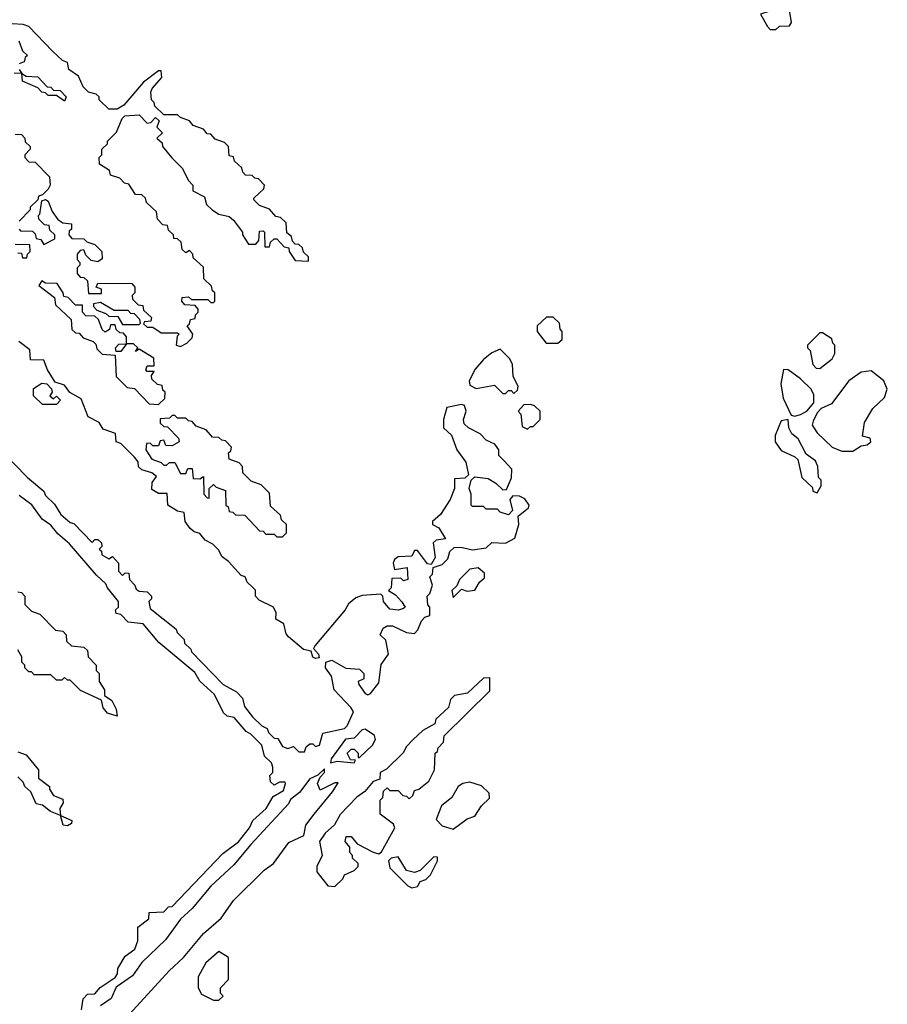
# Model space of a CAD drawing. Extents: x 2737310 to 2869991, y 870230 to 1012730.
# Tile 248 of 256: x 2799012 to 2802160, y 929025 to 932595. Entities that reach past the tile are written whole.
import ezdxf

# ---------------------------------------------------------------- set-up
doc = ezdxf.new("R2010")
doc.units = 0

msp = doc.modelspace()

# ---------------------------------------------------------------- linework, layer by layer
at = {"layer": '0CON02XD'}
for points in [[(2801755, 932560), (2801768.3, 932571.7), (2801805, 932572.5), (2801812.5, 932585), (2801801.7, 932651.7), (2801791.7, 932661.7), (2801761.7, 932658.3), (2801730, 932625), (2801700, 932615), (2801725, 932570), (2801735, 932560), (2801755, 932560)], [(2799595, 931410), (2799618.3, 931421.7), (2799638.3, 931441.7), (2799640, 931455), (2799620, 931485), (2799628.3, 931491.7), (2799631.7, 931508.3), (2799648.3, 931511.7), (2799650, 931525), (2799660, 931535), (2799660, 931545), (2799648.3, 931558.3), (2799611.7, 931561.7), (2799600, 931575), (2799601.7, 931588.3), (2799625, 931590), (2799635, 931580), (2799695, 931580), (2799705, 931570), (2799715, 931570), (2799720, 931575), (2799720, 931605), (2799711.7, 931611.7), (2799708.3, 931628.3), (2799680, 931655), (2799678.3, 931698.3), (2799641.7, 931731.7), (2799640, 931745), (2799628.3, 931758.3), (2799615, 931750), (2799601.7, 931761.7), (2799598.3, 931788.3), (2799585, 931800), (2799571.7, 931801.7), (2799570, 931815), (2799551.7, 931831.7), (2799548.3, 931848.3), (2799531.7, 931851.7), (2799511.7, 931871.7), (2799508.3, 931898.3), (2799471.7, 931931.7), (2799468.3, 931948.3), (2799455, 931960), (2799431.7, 931961.7), (2799408.3, 931998.3), (2799391.7, 932001.7), (2799375, 932020), (2799341.7, 932031.7), (2799338.3, 932048.3), (2799301.7, 932071.7), (2799300, 932095), (2799310, 932105), (2799310, 932125), (2799330, 932145), (2799330, 932155), (2799363, 932187), (2799383.3, 932236.7), (2799393.3, 932246.7), (2799445, 932250), (2799475, 932220), (2799488.3, 932221.7), (2799505, 932240), (2799518.3, 932228.3), (2799510, 932205), (2799530, 932185), (2799510, 932165), (2799528.3, 932148.3), (2799530, 932135), (2799563.6, 932093.6), (2799602.5, 932055), (2799623, 932013), (2799640, 931995), (2799640, 931975), (2799683, 931953), (2799690, 931925), (2799710, 931905), (2799735, 931890), (2799771.7, 931881.7), (2799788.3, 931868.3), (2799820, 931825), (2799820, 931815), (2799841.7, 931781.7), (2799868.3, 931781.7), (2799880, 931795), (2799881.7, 931828.3), (2799895, 931830), (2799900, 931825), (2799901.7, 931771.7), (2799918.3, 931771.7), (2799921.7, 931788.3), (2799935, 931800), (2799945, 931800), (2799971.7, 931771.7), (2799988.3, 931768.3), (2799990, 931755), (2800011.7, 931721.7), (2800060, 931720), (2800060, 931735), (2800041.7, 931751.7), (2800038.3, 931768.3), (2800025, 931780), (2800011.7, 931781.7), (2800001.7, 931791.7), (2799998.3, 931808.3), (2799981.7, 931821.7), (2799978.3, 931858.3), (2799958.3, 931878.3), (2799941.7, 931881.7), (2799918.3, 931908.3), (2799881.7, 931921.7), (2799861.7, 931941.7), (2799861.7, 931948.3), (2799898.3, 931981.7), (2799900, 931995), (2799878.3, 932018.3), (2799865, 932020), (2799855, 932030), (2799831.7, 932031.7), (2799821.7, 932041.7), (2799818.3, 932058.3), (2799791.7, 932081.7), (2799788.3, 932098.3), (2799771.7, 932101.7), (2799770, 932135), (2799755, 932150), (2799721.7, 932161.7), (2799705, 932180), (2799691.7, 932181.7), (2799678.3, 932198.3), (2799641.7, 932211.7), (2799628.3, 932228.3), (2799595, 932240), (2799585, 932250), (2799535, 932250), (2799501.7, 932281.7), (2799500, 932295), (2799490, 932305), (2799488.3, 932331.7), (2799492.5, 932345), (2799527.5, 932385), (2799525, 932410), (2799515, 932410), (2799461.7, 932368.3), (2799390, 932285), (2799365, 932270), (2799335, 932270), (2799300, 932305), (2799300, 932315), (2799290, 932325), (2799261.7, 932331.7), (2799241.7, 932351.7), (2799225, 932390), (2799190, 932415), (2799185, 932440), (2799167.5, 932447.5), (2799130.7, 932480.7), (2799045, 932570), (2799025, 932577.5), (2798985, 932580)], [(2799008.3, 932518.3), (2799021.7, 932481.7), (2799040, 932465), (2799031.7, 932458.3), (2799028.3, 932441.7), (2799010, 932435)], [(2799010, 932415), (2799020, 932400), (2799035, 932390), (2799078.3, 932388.3), (2799111.7, 932351.7), (2799125, 932350), (2799135, 932340), (2799158.3, 932338.3), (2799180, 932315), (2799175, 932300), (2799145, 932320), (2799115, 932320), (2799105, 932330), (2799091.7, 932331.7), (2799078.3, 932348.3), (2799021.7, 932371.7), (2799020, 932400), (2798991.7, 932401.7)], [(2798995, 932180), (2799018.3, 932178.3), (2799030, 932165), (2799031.7, 932151.7), (2799050, 932135), (2799050, 932125), (2799030, 932105), (2799030, 932095), (2799045, 932080), (2799068.3, 932078.3), (2799120, 932025), (2799122.5, 931995), (2799115, 931980), (2799095, 931960), (2799080, 931955), (2799078.3, 931941.7), (2799050, 931915), (2799050, 931905), (2799010, 931865)], [(2799010, 931835), (2799015, 931830), (2799058.3, 931828.3), (2799068.3, 931818.3), (2799071.7, 931801.7), (2799088.3, 931798.3), (2799100, 931780), (2799140, 931800), (2799140, 931815), (2799121.7, 931831.7), (2799118.3, 931848.3), (2799101.7, 931851.7), (2799081.7, 931871.7), (2799080, 931885), (2799085, 931890), (2799091.7, 931938.3), (2799105, 931942.5), (2799115, 931937.5), (2799129.3, 931899.3), (2799150.7, 931870.7), (2799168.3, 931858.3), (2799200, 931855), (2799200, 931835), (2799191.7, 931828.3), (2799190, 931815), (2799201.7, 931801.7), (2799245, 931800), (2799255, 931790), (2799285, 931780), (2799310, 931755), (2799311.7, 931728.3), (2799295, 931717.5), (2799271.7, 931721.7), (2799251.7, 931741.7), (2799245, 931760), (2799231.7, 931758.3), (2799220, 931745), (2799220, 931725), (2799230, 931715), (2799230, 931705), (2799220, 931695), (2799220, 931675), (2799231.7, 931661.7), (2799245, 931660), (2799258.3, 931648.3), (2799261.7, 931601.7), (2799308.3, 931601.7), (2799308.3, 931618.3), (2799290, 931625), (2799295, 931640), (2799418.3, 931638.3), (2799430, 931625), (2799430, 931605), (2799420, 931595), (2799421.7, 931581.7), (2799441.7, 931561.7), (2799458.3, 931558.3), (2799461.7, 931541.7), (2799490, 931515), (2799488.3, 931501.7), (2799465, 931500), (2799461.7, 931491.7), (2799475, 931480), (2799495, 931480), (2799525, 931460), (2799585, 931460), (2799590, 931455), (2799583, 931447), (2799580, 931415), (2799595, 931410)], [(2799005, 931750), (2799018.3, 931748.3), (2799021.7, 931731.7), (2799038.3, 931731.7), (2799040, 931745), (2799050, 931755), (2799048.3, 931778.3), (2798995, 931780)], [(2799515, 931200), (2799538.3, 931221.7), (2799540, 931245), (2799531.7, 931251.7), (2799528.3, 931268.3), (2799511.7, 931271.7), (2799491.7, 931291.7), (2799490, 931305), (2799500, 931320), (2799475, 931320), (2799470, 931325), (2799475, 931340), (2799500, 931340), (2799498.3, 931368.3), (2799445, 931400), (2799431.7, 931391.7), (2799440, 931405), (2799425, 931420), (2799400, 931420), (2799378.3, 931391.7), (2799361.7, 931391.7), (2799360, 931405), (2799371.7, 931418.3), (2799400, 931420), (2799400, 931445), (2799388.3, 931458.3), (2799375, 931460), (2799361.7, 931471.7), (2799358.3, 931488.3), (2799341.7, 931488.3), (2799338.3, 931471.7), (2799321.7, 931461.7), (2799311.7, 931471.7), (2799298.3, 931508.3), (2799285, 931520), (2799251.7, 931521.7), (2799240, 931535), (2799240, 931560), (2799215, 931560), (2799188.3, 931588.3), (2799171.7, 931591.7), (2799170, 931605), (2799148.3, 931638.3), (2799105, 931640), (2799091.7, 931648.3), (2799081.7, 931631.7), (2799138.3, 931588.3), (2799141.7, 931561.7), (2799198.3, 931508.3), (2799201.7, 931471.7), (2799215, 931460), (2799228.3, 931458.3), (2799241.7, 931441.7), (2799278.3, 931428.3), (2799288.3, 931418.3), (2799291.7, 931401.7), (2799311.7, 931381.7), (2799358.3, 931378.3), (2799361.7, 931301.7), (2799401.7, 931261.7), (2799428.3, 931258.3), (2799481.7, 931201.7), (2799515, 931200)], [(2799445, 931490), (2799450, 931495), (2799448.3, 931508.3), (2799428.3, 931528.3), (2799415, 931530), (2799405, 931540), (2799355, 931540), (2799305, 931570), (2799280, 931565), (2799280, 931555), (2799291.7, 931541.7), (2799325, 931530), (2799335, 931520), (2799368.3, 931518.3), (2799385, 931490), (2799445, 931490)], [(2800921.7, 931421.7), (2800965, 931422.5), (2800980, 931435), (2800980, 931465), (2800973, 931473), (2800970, 931495), (2800947, 931517), (2800923, 931517), (2800890, 931485), (2800890, 931465), (2800921.7, 931421.7)], [(2801915, 931330), (2801960, 931365), (2801970, 931385), (2801970, 931415), (2801961.7, 931421.7), (2801958.3, 931438.3), (2801925, 931460), (2801915, 931460), (2801870, 931415), (2801870, 931405), (2801880, 931395), (2801890, 931345), (2801901.7, 931331.7), (2801915, 931330)], [(2800045, 929940), (2800051.7, 929958.3), (2800065, 929970), (2800075, 929970), (2800085, 929960), (2800100, 929965), (2800111.7, 930008.3), (2800190, 930025), (2800200, 930035), (2800222.5, 930085), (2800215, 930100), (2800152.5, 930165), (2800143.3, 930215), (2800121.2, 930245), (2800122.5, 930265), (2800145, 930273.3), (2800195, 930243.3), (2800245, 930240), (2800260, 930225), (2800260, 930205), (2800240, 930195), (2800242.5, 930185), (2800265, 930152.5), (2800275, 930147.5), (2800285, 930152.5), (2800315, 930190), (2800323, 930257), (2800350, 930295), (2800340, 930345), (2800320, 930365), (2800330.7, 930389.3), (2800345, 930397.5), (2800365, 930396.7), (2800415, 930373.3), (2800445, 930370), (2800457, 930383), (2800470, 930415), (2800481.7, 930428.3), (2800500, 930435), (2800500, 930465), (2800493, 930473), (2800490, 930505), (2800500, 930515), (2800510, 930545), (2800500, 930575), (2800510, 930585), (2800511.7, 930608.3), (2800545, 930620), (2800565, 930640), (2800573, 930667), (2800588.3, 930681.7), (2800613, 930683), (2800655, 930672.5), (2800705, 930680), (2800725, 930700), (2800775, 930697.5), (2800808.8, 930715), (2800822.5, 930765), (2800820, 930795), (2800857.5, 930825), (2800860, 930835), (2800845, 930857.5), (2800825, 930867.5), (2800801.7, 930868.3), (2800790, 930855), (2800800, 930815), (2800785, 930800), (2800755, 930810), (2800745, 930820), (2800705, 930820), (2800695, 930830), (2800655, 930830), (2800650, 930835), (2800650, 930875), (2800642.5, 930895), (2800650, 930925), (2800663, 930937), (2800711.7, 930931.7), (2800740, 930915), (2800765, 930890), (2800778.3, 930891.7), (2800796.4, 930933.6), (2800797.5, 930965), (2800770, 930995), (2800750, 931015), (2800750, 931035), (2800736.4, 931056.4), (2800705, 931070), (2800683, 931093), (2800640, 931115), (2800625, 931130), (2800622.5, 931145), (2800632.5, 931175), (2800626.4, 931196.4), (2800615, 931200), (2800561.7, 931188.3), (2800550, 931145), (2800550, 931115), (2800578.3, 931088.3), (2800597.5, 931035), (2800630.7, 930990.7), (2800640, 930945), (2800627.5, 930932.5), (2800590, 930930), (2800590, 930895), (2800573.3, 930855), (2800539.2, 930800.8), (2800510, 930775), (2800510, 930765), (2800533, 930753), (2800557.5, 930712.5), (2800522.5, 930707.5), (2800511.7, 930698.3), (2800520, 930645), (2800505, 930620), (2800491.7, 930621.7), (2800455, 930670), (2800445, 930670), (2800435, 930650), (2800385, 930647.5), (2800371.7, 930638.3), (2800367.5, 930625), (2800371.7, 930601.7), (2800418.3, 930608.3), (2800420, 930565), (2800405, 930560), (2800395, 930570), (2800361.7, 930568.3), (2800360, 930535), (2800350, 930525), (2800375, 930510), (2800397.5, 930485), (2800410, 930465), (2800405, 930460), (2800386.2, 930453.8), (2800355, 930457.5), (2800332.5, 930485), (2800330, 930505), (2800321.7, 930511.7), (2800255, 930507.5), (2800231.7, 930498.3), (2800205, 930477.5), (2800193.3, 930455), (2800083.3, 930325), (2800077.5, 930315), (2800096.7, 930295), (2800098.3, 930281.7), (2800085, 930278.8), (2800075, 930283.8), (2800070, 930305), (2800041.7, 930311.7), (2799987, 930357), (2799978.3, 930368.3), (2799970, 930405), (2799941.7, 930421.7), (2799942.5, 930445), (2799932.5, 930465), (2799880.7, 930490.7), (2799867.5, 930505), (2799867, 930527), (2799857, 930537), (2799837.5, 930555), (2799830, 930575), (2799815, 930580), (2799770, 930630), (2799747, 930647), (2799733, 930673), (2799713, 930693), (2799685, 930707.5), (2799665, 930732.5), (2799645, 930737.5), (2799630.7, 930750.7), (2799612.5, 930775), (2799608.3, 930808.3), (2799585, 930812.5), (2799550, 930835), (2799547.5, 930877.5), (2799515, 930877.5), (2799491.7, 930891.7), (2799493, 930917), (2799508.3, 930938.3), (2799491.7, 930951.7), (2799455, 930962.5), (2799443.6, 930973.6), (2799441.7, 930991.7), (2799428.3, 931008.3), (2799378.3, 931058.3), (2799362.5, 931065), (2799360, 931095), (2799315, 931110), (2799300, 931135), (2799260, 931155), (2799235, 931220), (2799193.6, 931243.6), (2799175, 931270), (2799140.7, 931280.7), (2799112.5, 931325), (2799100, 931360), (2799051.7, 931361.7), (2799048.3, 931398.3), (2799008.3, 931428.3)], [(2800805, 931240), (2800818.3, 931251.7), (2800820, 931265), (2800803, 931303), (2800800, 931345), (2800790, 931365), (2800755, 931400), (2800725, 931387.5), (2800695, 931363.3), (2800665, 931327.5), (2800642.5, 931285), (2800645, 931270), (2800668.3, 931258.3), (2800735, 931270), (2800765, 931240), (2800775, 931240), (2800785, 931250), (2800795, 931250), (2800805, 931240)], [(2801825, 931157.5), (2801845, 931163.3), (2801867.5, 931175), (2801893.6, 931206.4), (2801893.8, 931235), (2801883.3, 931255), (2801845, 931293.3), (2801800, 931325), (2801783, 931327), (2801773.3, 931275), (2801782.3, 931222.3), (2801811.7, 931161.7), (2801825, 931157.5)], [(2802035, 931030), (2802065, 931050), (2802087, 931053), (2802100, 931065), (2802098.3, 931078.3), (2802070, 931085), (2802077.5, 931135), (2802107.5, 931185), (2802150, 931225), (2802160, 931255), (2802147.5, 931285), (2802101.7, 931321.7), (2802065, 931316.7), (2802020, 931285), (2801957.7, 931202.3), (2801920, 931185), (2801905, 931170), (2801890.7, 931139.3), (2801887.5, 931125), (2801905, 931097.5), (2801960, 931045), (2801995, 931030), (2802035, 931030)], [(2799145, 931200), (2799095, 931200), (2799061.7, 931231.7), (2799061.7, 931258.3), (2799092.5, 931277.5), (2799110, 931275), (2799127, 931257), (2799130, 931245), (2799121.7, 931231.7), (2799135, 931220), (2799145, 931230), (2799160, 931215), (2799145, 931200)], [(2800855, 931110), (2800865, 931120), (2800875, 931120), (2800900, 931145), (2800900, 931175), (2800880, 931195), (2800865, 931200), (2800841.7, 931198.3), (2800820, 931175), (2800830, 931165), (2800835, 931120), (2800855, 931110)], [(2799965, 930720), (2799980, 930735), (2799980, 930765), (2799961.7, 930781.7), (2799958.3, 930798.3), (2799921.7, 930831.7), (2799918.3, 930878.3), (2799888.3, 930908.3), (2799851.7, 930921.7), (2799821.7, 930951.7), (2799820, 930975), (2799808.3, 930988.3), (2799771.7, 931001.7), (2799770, 931025), (2799778.3, 931031.7), (2799780, 931045), (2799758.3, 931068.3), (2799745, 931070), (2799735, 931080), (2799711.7, 931081.7), (2799688.3, 931108.3), (2799651.7, 931121.7), (2799638.3, 931138.3), (2799625, 931140), (2799615, 931150), (2799585, 931150), (2799575, 931160), (2799565, 931160), (2799555, 931150), (2799521.7, 931148.3), (2799521.7, 931131.7), (2799535, 931120), (2799548.3, 931118.3), (2799588.3, 931078.3), (2799590, 931065), (2799565, 931050), (2799541.7, 931051.7), (2799535, 931070), (2799521.7, 931068.3), (2799515, 931050), (2799495, 931050), (2799485, 931060), (2799471.7, 931058.3), (2799470, 931035), (2799491.7, 931001.7), (2799525, 930990), (2799535, 930980), (2799545, 930980), (2799555, 930990), (2799575, 930990), (2799595, 930950), (2799615, 930950), (2799621.7, 930968.3), (2799638.3, 930968.3), (2799641.7, 930931.7), (2799665, 930930), (2799678.3, 930938.3), (2799680, 930875), (2799691.7, 930861.7), (2799700, 930860), (2799700, 930895), (2799715, 930910), (2799725, 930900), (2799758.3, 930888.3), (2799760, 930835), (2799768.3, 930828.3), (2799771.7, 930811.7), (2799785, 930810), (2799795, 930800), (2799828.3, 930798.3), (2799881.7, 930741.7), (2799895, 930740), (2799905, 930730), (2799935, 930730), (2799945, 930720), (2799965, 930720)], [(2801905, 930880), (2801920, 930905), (2801920, 930925), (2801910, 930935), (2801907.5, 930975), (2801900, 930995), (2801865, 931020), (2801836.7, 931075), (2801813.9, 931093.9), (2801802.5, 931115), (2801800, 931145), (2801775, 931140), (2801753, 931087), (2801753.3, 931065), (2801775, 931032.5), (2801825, 931010), (2801835, 931000), (2801850, 930935), (2801888.3, 930898.3), (2801890, 930885), (2801905, 930880)], [(2798942.5, 931035), (2799040, 930935), (2799100, 930885), (2799105, 930870), (2799138.3, 930838.3), (2799160.7, 930800.7), (2799195, 930772.5), (2799208.3, 930768.3), (2799275, 930700), (2799285, 930710), (2799295, 930710), (2799308.3, 930698.3), (2799310, 930685), (2799300, 930675), (2799308.3, 930668.3), (2799310, 930655), (2799335, 930640), (2799348.3, 930648.3), (2799370, 930625), (2799370, 930595), (2799385, 930580), (2799395, 930590), (2799408.3, 930588.3), (2799410, 930565), (2799430, 930545), (2799435, 930530), (2799445, 930522.5), (2799475, 930520), (2799490, 930505), (2799490, 930495), (2799480, 930485), (2799485, 930460), (2799580, 930385), (2799583, 930373), (2799608.3, 930348.3), (2799610, 930335), (2799632.5, 930312.5), (2799635, 930302.5), (2799750, 930185), (2799798.3, 930158.3), (2799820, 930135), (2799827.5, 930105), (2799857, 930067), (2799890, 930035), (2799910, 930025), (2799915, 930010), (2799935, 929990), (2799948.3, 929988.3), (2799965, 929960), (2799985, 929952.5), (2800005, 929960), (2800025, 929940), (2800045, 929940)], [(2799242.5, 929045), (2799258.3, 929061.7), (2799285, 929063.3), (2799303.6, 929086.4), (2799358.3, 929121.7), (2799366.7, 929135), (2799367.5, 929155), (2799395, 929200), (2799430, 929225), (2799440, 929255), (2799440, 929305), (2799480, 929335), (2799481.7, 929358.3), (2799535, 929360), (2799551.7, 929378.3), (2799565, 929380), (2799748.8, 929571.2), (2799805.7, 929614.3), (2799846.2, 929665), (2799858.3, 929691.7), (2799906, 929735), (2799931.7, 929778.3), (2799969.3, 929800.7), (2799976.7, 929825), (2799975, 929830), (2799955, 929830), (2799935, 929820), (2799921.7, 929831.7), (2799920, 929855), (2799930, 929865), (2799930, 929885), (2799925, 929900), (2799900, 929925), (2799890, 929965), (2799850, 930005), (2799833.6, 930013.6), (2799790, 930065), (2799765, 930070), (2799751.7, 930081.7), (2799718.3, 930148.3), (2799666.1, 930196.1), (2799647.7, 930227.7), (2799517, 930337), (2799460, 930405), (2799405, 930410), (2799378.3, 930438.3), (2799361.7, 930441.7), (2799360, 930455), (2799370, 930465), (2799370, 930485), (2799330, 930535), (2799325, 930550), (2799290.7, 930580.7), (2799192.5, 930695), (2799150.7, 930730.7), (2799125, 930762.5), (2799093.6, 930783.6), (2799056.4, 930836.4), (2799010, 930870)], [(2800585, 930500), (2800615, 930530), (2800635, 930523.3), (2800663, 930527), (2800680, 930555), (2800698.3, 930571.7), (2800698.3, 930588.3), (2800675, 930607.5), (2800645, 930602.5), (2800607.5, 930565), (2800598.3, 930541.7), (2800580, 930525), (2800585, 930500)], [(2799005, 930520), (2799018.3, 930518.3), (2799030, 930505), (2799030, 930475), (2799055, 930450), (2799085, 930440), (2799141.7, 930381.7), (2799168.3, 930378.3), (2799180, 930365), (2799181.7, 930341.7), (2799200, 930325), (2799245, 930320), (2799258.3, 930308.3), (2799260, 930285), (2799290, 930255), (2799290, 930235), (2799300, 930225), (2799300, 930195), (2799320, 930165), (2799320, 930145), (2799346.7, 930126.7), (2799362.5, 930095), (2799365, 930070)], [(2799365, 930070), (2799330.7, 930080.7), (2799315, 930100), (2799308.3, 930128.3), (2799233, 930163), (2799195, 930200), (2799185, 930200), (2799175, 930210), (2799165, 930200), (2799145, 930200), (2799125, 930220), (2799065, 930220), (2799055, 930230), (2799045, 930230), (2799030, 930245), (2799030, 930255), (2799020, 930265), (2799020, 930285), (2799005, 930310)], [(2800155, 929452.5), (2800185, 929480), (2800190, 929495), (2800225, 929510), (2800240, 929525), (2800240, 929535), (2800220, 929555), (2800220, 929565), (2800210, 929575), (2800210, 929595), (2800192.5, 929615), (2800197, 929633), (2800215, 929633.3), (2800236.7, 929606.7), (2800295, 929576.7), (2800315, 929570), (2800325, 929577.5), (2800372.5, 929665), (2800368.3, 929678.3), (2800320, 929715), (2800320, 929765), (2800330, 929775), (2800331.7, 929798.3), (2800345, 929810), (2800355, 929800), (2800385, 929800), (2800401.7, 929781.7), (2800415, 929780), (2800425, 929770), (2800438.3, 929781.7), (2800445, 929800), (2800460, 929805), (2800496.4, 929833.6), (2800517.5, 929875), (2800520, 929935), (2800528.3, 929941.7), (2800530, 929955), (2800550, 929975), (2800551.7, 929998.3), (2800718.3, 930161.7), (2800718.3, 930208.3), (2800695, 930207.5), (2800637, 930153), (2800590, 930145), (2800575, 930130), (2800568.3, 930101.7), (2800521.7, 930058.3), (2800518.3, 930041.7), (2800475, 930017.5), (2800440, 929985), (2800415, 929960), (2800403, 929937), (2800343, 929877), (2800320, 929865), (2800318.3, 929841.7), (2800295, 929832.5), (2800264, 929796), (2800235, 929776.2), (2800175, 929713.8), (2800154.2, 929675.8), (2800120, 929645), (2800100, 929615), (2800110, 929565), (2800090, 929525), (2800090, 929505), (2800130, 929455), (2800155, 929452.5)], [(2800225, 929900), (2800230, 929910), (2800211.7, 929911.7), (2800200, 929935), (2800215, 929950), (2800225, 929950), (2800240, 929935), (2800240, 929920), (2800245, 929920), (2800292.5, 929965), (2800302.5, 929985), (2800299.3, 929999.3), (2800265, 930022.5), (2800255, 930020), (2800225, 929990), (2800193.6, 929986.4), (2800142.5, 929915), (2800140, 929900), (2800163.3, 929906.7), (2800225, 929900)], [(2799005, 929940), (2799035, 929930), (2799080, 929875), (2799080, 929845), (2799120, 929815), (2799120, 929805), (2799135, 929782.5), (2799168.3, 929768.3), (2799170, 929755), (2799157.5, 929735), (2799160, 929710), (2799201.7, 929691.7), (2799199.3, 929680.7), (2799185, 929672.5)], [(2799358, 928932), (2799554, 929146), (2799606.2, 929195), (2799678.3, 929281.7), (2799743, 929337), (2799788.3, 929401.7), (2799898.8, 929511.2), (2799932.5, 929535), (2799988, 929612), (2800043, 929637), (2800050, 929675), (2800080, 929715), (2800147.5, 929795), (2800167.5, 929827.5), (2800155, 929827.5), (2800101.7, 929801.7), (2800092.5, 929825), (2800101.7, 929848.3), (2800117.5, 929865), (2800118.3, 929878.3), (2800093.6, 929856.4), (2800065, 929842.5), (2800027.3, 929792.7), (2799995, 929767.5), (2799987.7, 929752.3), (2799850, 929605), (2799789.2, 929530.8), (2799705, 929453.3), (2799637.5, 929372.5), (2799595, 929333.3), (2799541.2, 929258.8), (2799455, 929176.7), (2799421.2, 929128.8), (2799362.5, 929087.5), (2799344.2, 929045.8), (2799305, 929020)], [(2799185, 929672.5), (2799170, 929675), (2799160, 929710), (2799123.8, 929723.8), (2799095, 929746.7), (2799071.7, 929751.7), (2799052.5, 929795), (2799030, 929815), (2799025, 929830), (2799005, 929850)], [(2800585, 929660), (2800635, 929697.5), (2800663, 929707), (2800687.5, 929745), (2800717, 929773), (2800715, 929790), (2800687, 929817), (2800645, 929830), (2800620, 929825), (2800602.5, 929815), (2800580, 929775), (2800542.5, 929745), (2800522.5, 929695), (2800545, 929672.5), (2800585, 929660)], [(2800435, 929447.5), (2800455, 929452.5), (2800465, 929470), (2800485, 929477.5), (2800502.5, 929495), (2800527.5, 929545), (2800528.3, 929558.3), (2800515, 929560), (2800465, 929510), (2800445, 929502.5), (2800415, 929510), (2800385, 929560), (2800360, 929555), (2800350, 929545), (2800355, 929520), (2800420, 929455), (2800435, 929447.5)], [(2799735, 929040), (2799750, 929055), (2799740, 929065), (2799740, 929085), (2799770, 929115), (2799770, 929195), (2799735, 929216.7), (2799687.5, 929175), (2799660, 929125), (2799660, 929085), (2799671.7, 929061.7), (2799715, 929040), (2799735, 929040)], [(2799236, 929005), (2799242.5, 929045)]]:
    msp.add_lwpolyline(points, dxfattribs=at)

doc.saveas('drawing.dxf')
